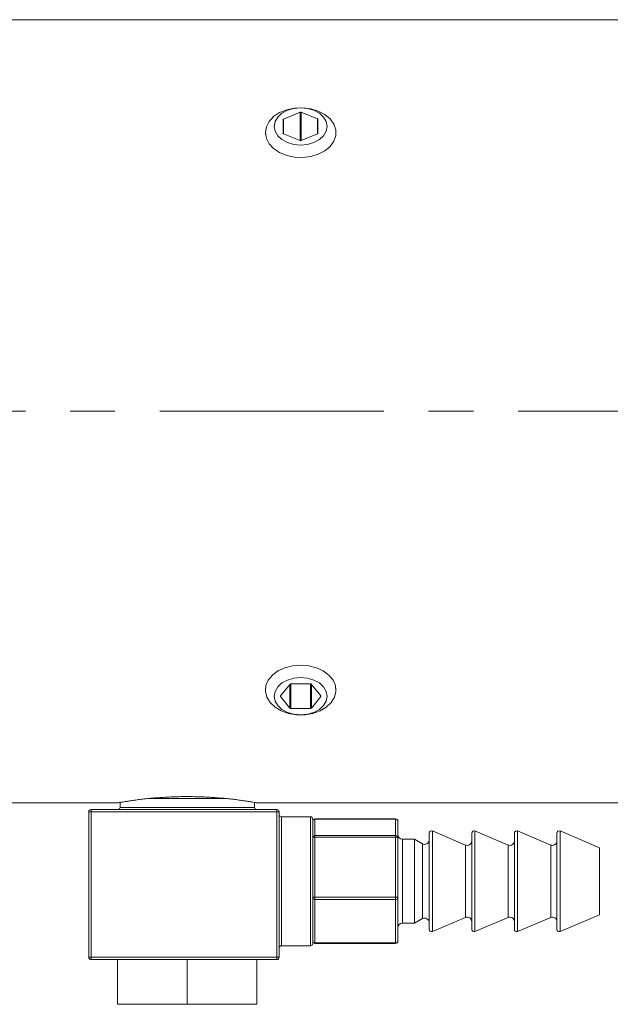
# Model space of a CAD drawing. Header units: inches. Extents: x 1.1 to 19.5, y 1.4 to 16.5.
# Tile 3 of 26: x 7.1 to 8.4, y 7.9 to 10.1. Entities that reach past the tile are written whole.
import ezdxf

# ---------------------------------------------------------------- set-up
doc = ezdxf.new("R2010")
doc.units = ezdxf.units.IN
doc.header["$MEASUREMENT"] = 0
doc.linetypes.add('CENTERX2', pattern=[0.8, 0.5, -0.1, 0.1, -0.1])
doc.layers.add('SLD-0', color=7, linetype='Continuous')

msp = doc.modelspace()

# ---------------------------------------------------------------- linework, layer by layer
at = {"color": 7, "linetype": 'Continuous', "lineweight": 15}
for p, q in [((8.607, 10.0907), (6.607, 10.0907)), ((7.731, 9.884), (7.6936, 9.8687)), ((7.731, 9.8205), (7.731, 9.884)), ((7.7694, 9.8691), (7.733, 9.884)), ((7.733, 9.8205), (7.733, 9.884)), ((7.6927, 9.8675), (7.6927, 9.837)), ((7.6936, 9.8358), (7.6936, 9.8687)), ((7.7694, 9.8354), (7.7694, 9.8691)), ((7.7704, 9.8366), (7.7704, 9.8679)), ((7.6533, 9.8383), (7.6533, 9.8344)), ((7.6936, 9.8358), (7.731, 9.8205)), ((7.733, 9.8205), (7.7694, 9.8354)), ((7.8108, 9.8344), (7.8108, 9.8383)), ((7.7087, 8.6063), (7.6871, 8.5799)), ((7.7082, 8.6056), (7.7082, 8.5527)), ((7.7099, 8.6069), (7.7099, 8.552)), ((7.7536, 8.607), (7.7104, 8.607)), ((7.7542, 8.6069), (7.7542, 8.552)), ((7.7769, 8.5799), (7.7553, 8.6063)), ((7.7559, 8.6056), (7.7559, 8.5527)), ((7.6533, 8.597), (7.6533, 8.5931)), ((7.8108, 8.5931), (7.8108, 8.597)), ((7.6871, 8.5799), (7.6871, 8.5785)), ((7.6871, 8.5785), (7.7082, 8.5527)), ((7.7559, 8.5527), (7.7769, 8.5785)), ((7.7769, 8.5799), (7.7769, 8.5785)), ((7.7099, 8.552), (7.7542, 8.552)), ((6.607, 8.3407), (7.3226, 8.3407)), ((7.329, 8.3418), (7.329, 8.3307)), ((7.479, 8.3507), (7.3944, 8.3507)), ((7.5642, 8.3507), (7.479, 8.3507)), ((7.629, 8.3307), (7.629, 8.3418)), ((7.6354, 8.3407), (8.607, 8.3407)), ((7.259, 7.9957), (7.259, 8.3207)), ((7.259, 8.3207), (7.264, 8.3207)), ((7.264, 8.3257), (7.679, 8.3257)), ((7.264, 8.3257), (7.264, 8.3207)), ((7.264, 8.3207), (7.264, 7.9957)), ((7.679, 8.3207), (7.264, 8.3207)), ((7.329, 8.3307), (7.479, 8.3307)), ((7.479, 8.3307), (7.629, 8.3307)), ((7.679, 8.3257), (7.679, 8.3207)), ((7.679, 7.9957), (7.679, 8.3207)), ((7.684, 8.3207), (7.679, 8.3207)), ((7.684, 8.3207), (7.684, 7.9957)), ((7.754, 8.3097), (7.689, 8.3097)), ((7.689, 8.3097), (7.689, 8.0217)), ((7.754, 8.0217), (7.754, 8.3097)), ((7.759, 8.3047), (7.759, 8.0267)), ((7.944, 8.3048), (7.764, 8.3048)), ((7.764, 8.3047), (7.764, 8.3048)), ((7.764, 8.3047), (7.764, 8.2677)), ((7.944, 8.3047), (7.764, 8.3047)), ((7.944, 8.3047), (7.944, 8.3048)), ((7.944, 8.2677), (7.944, 8.3047)), ((7.949, 8.2998), (7.949, 8.2629)), ((8.019, 8.0581), (8.019, 8.2733)), ((8.1001, 8.2466), (8.026, 8.278)), ((8.026, 8.278), (8.026, 8.2444)), ((8.114, 8.0581), (8.114, 8.2733)), ((8.1951, 8.2466), (8.121, 8.278)), ((8.121, 8.278), (8.121, 8.2444)), ((8.209, 8.0581), (8.209, 8.2733)), ((8.2901, 8.2466), (8.216, 8.278)), ((8.216, 8.278), (8.216, 8.2444)), ((8.304, 8.0581), (8.304, 8.2733)), ((8.399, 8.2407), (8.311, 8.278)), ((8.311, 8.278), (8.311, 8.2444)), ((7.764, 8.2641), (7.764, 8.2677)), ((7.764, 8.2677), (7.944, 8.2677)), ((7.764, 8.2641), (7.764, 8.13)), ((7.944, 8.2641), (7.764, 8.2641)), ((7.944, 8.2641), (7.944, 8.2677)), ((7.944, 8.13), (7.944, 8.2641)), ((7.949, 8.2629), (7.949, 8.1287)), ((7.9864, 8.2595), (7.959, 8.2595)), ((7.959, 8.2595), (7.959, 8.2314)), ((8.0041, 8.2493), (7.9864, 8.2595)), ((7.9864, 8.072), (7.9864, 8.2595)), ((7.959, 8.2314), (7.959, 8.072)), ((8.0041, 8.0821), (8.0041, 8.2493)), ((8.026, 8.2444), (8.026, 8.0535)), ((8.1001, 8.0848), (8.1001, 8.2466)), ((8.121, 8.2444), (8.121, 8.0535)), ((8.1951, 8.0848), (8.1951, 8.2466)), ((8.216, 8.2444), (8.216, 8.0535)), ((8.2901, 8.0848), (8.2901, 8.2466)), ((8.311, 8.2444), (8.311, 8.0535)), ((8.399, 8.0907), (8.399, 8.2407)), ((7.764, 8.13), (7.944, 8.13)), ((7.764, 8.1252), (7.764, 8.13)), ((7.944, 8.1252), (7.764, 8.1252)), ((7.764, 8.1252), (7.764, 8.028)), ((7.944, 8.1252), (7.944, 8.13)), ((7.944, 8.028), (7.944, 8.1252)), ((7.949, 8.1287), (7.949, 8.0316)), ((7.9864, 8.072), (8.0041, 8.0821)), ((8.026, 8.0535), (8.1001, 8.0848)), ((8.121, 8.0535), (8.1951, 8.0848)), ((8.216, 8.0535), (8.2901, 8.0848)), ((8.311, 8.0535), (8.399, 8.0907)), ((7.959, 8.072), (7.9864, 8.072)), ((7.689, 8.0217), (7.754, 8.0217)), ((7.764, 8.028), (7.944, 8.028)), ((7.764, 8.0266), (7.764, 8.028)), ((7.764, 8.0266), (7.944, 8.0266)), ((7.944, 8.0266), (7.944, 8.028)), ((7.264, 7.9957), (7.259, 7.9957)), ((7.264, 7.9957), (7.679, 7.9957)), ((7.264, 7.9957), (7.264, 7.9907)), ((7.679, 7.9907), (7.264, 7.9907)), ((7.3235, 7.8907), (7.3235, 7.9907)), ((7.479, 7.8907), (7.479, 7.9907)), ((7.6345, 7.8907), (7.6345, 7.9907)), ((7.679, 7.9957), (7.684, 7.9957)), ((7.679, 7.9957), (7.679, 7.9907)), ((7.479, 7.8907), (7.3235, 7.8907)), ((7.6345, 7.8907), (7.479, 7.8907))]:
    msp.add_line(p, q, dxfattribs=at)
at = {"color": 7, "linetype": 'Continuous', "lineweight": 15, "flags": 128}
for points in [[(7.6533, 9.8383), (7.6554, 9.8512), (7.6617, 9.8633), (7.6717, 9.8741), (7.685, 9.883), (7.7008, 9.8895), (7.7184, 9.8932), (7.7366, 9.8939), (7.7546, 9.8917), (7.7714, 9.8866), (7.7861, 9.8788), (7.7978, 9.8689), (7.806, 9.8574), (7.8102, 9.8448), (7.8102, 9.8319), (7.806, 9.8193), (7.7978, 9.8077), (7.7861, 9.7978), (7.7714, 9.7901), (7.7546, 9.785), (7.7366, 9.7828), (7.7184, 9.7835), (7.7008, 9.7872), (7.685, 9.7937), (7.6717, 9.8026), (7.6617, 9.8134), (7.6554, 9.8255), (7.6533, 9.8383)], [(7.673, 9.8523), (7.675, 9.8415), (7.6809, 9.8314), (7.6903, 9.8227), (7.7025, 9.8161), (7.7167, 9.8119), (7.732, 9.8105), (7.7473, 9.8119), (7.7616, 9.8161), (7.7738, 9.8227), (7.7832, 9.8314), (7.7891, 9.8415), (7.7911, 9.8523), (7.7891, 9.8631), (7.7832, 9.8731), (7.7738, 9.8818), (7.7616, 9.8884), (7.7473, 9.8926), (7.732, 9.894), (7.7167, 9.8926), (7.7025, 9.8884), (7.6903, 9.8818), (7.6809, 9.8731), (7.675, 9.8631), (7.673, 9.8523)], [(7.732, 8.6488), (7.7502, 8.6473), (7.7674, 8.6428), (7.7826, 8.6357), (7.7952, 8.6263), (7.8043, 8.6151), (7.8096, 8.6027), (7.8106, 8.5898), (7.8075, 8.5771), (7.8002, 8.5652), (7.7893, 8.5549), (7.7753, 8.5466), (7.759, 8.5408), (7.7412, 8.5378), (7.7229, 8.5378), (7.7051, 8.5408), (7.6888, 8.5466), (7.6748, 8.5549), (7.6638, 8.5652), (7.6566, 8.5771), (7.6534, 8.5898), (7.6545, 8.6027), (7.6597, 8.6151), (7.6689, 8.6263), (7.6814, 8.6357), (7.6967, 8.6428), (7.7139, 8.6473), (7.732, 8.6488)], [(7.732, 8.6209), (7.7167, 8.6195), (7.7025, 8.6153), (7.6903, 8.6087), (7.6809, 8.6), (7.675, 8.59), (7.673, 8.5792), (7.675, 8.5683), (7.6809, 8.5583), (7.6903, 8.5496), (7.7025, 8.543), (7.7167, 8.5388), (7.732, 8.5374), (7.7473, 8.5388), (7.7616, 8.543), (7.7738, 8.5496), (7.7832, 8.5583), (7.7891, 8.5683), (7.7911, 8.5792), (7.7891, 8.59), (7.7832, 8.6), (7.7738, 8.6087), (7.7616, 8.6153), (7.7473, 8.6195), (7.732, 8.6209)]]:
    msp.add_lwpolyline(points, dxfattribs=at)
at = {"color": 7, "linetype": 'Continuous', "lineweight": 15}
for centre, radius, start, end in [((7.732, 9.8815), 0.00268, 68.419, 111.581), ((7.6941, 9.8674), 0.0014, 106.9297, 174.6073), ((7.769, 9.8678), 0.0014, 5.3927, 73.0703), ((7.6941, 9.8371), 0.0014, 185.3927, 253.0703), ((7.769, 9.8367), 0.0014, 286.9297, 354.6073), ((7.732, 9.823), 0.00268, 248.419, 291.581), ((7.7103, 8.6048), 0.00221, 87.5923, 136.8231), ((7.7537, 8.6048), 0.00221, 43.1769, 92.4077), ((7.6879, 8.5792), 0.00106, 138.8939, 221.1061), ((7.7761, 8.5792), 0.00106, 318.8939, 41.1061), ((7.7098, 8.5542), 0.00221, 223.1769, 272.4077), ((7.7543, 8.5542), 0.00221, 267.5923, 316.8231), ((7.264, 8.3207), 0.005, 90, 180), ((7.324, 8.3307), 0.005, 270, 360), ((7.634, 8.3307), 0.005, 180, 270), ((7.679, 8.3207), 0.005, 0, 90), ((7.689, 8.3147), 0.005, 180, 270), ((7.754, 8.3047), 0.005, 0, 90), ((7.764, 8.2998), 0.005, 90, 180), ((7.7639, 8.2998), 0.00491, 88.9616, 178.9225), ((7.944, 8.2998), 0.005, 0, 90), ((7.9441, 8.2998), 0.00491, 1.0775, 91.0384), ((8.024, 8.2733), 0.005, 67.0723, 180), ((8.119, 8.2733), 0.005, 67.0723, 180), ((8.214, 8.2733), 0.005, 67.0723, 180), ((8.309, 8.2733), 0.005, 67.0723, 180), ((7.7639, 8.2628), 0.00491, 88.9616, 178.9225), ((7.7629, 8.2582), 0.00604, 78.817, 129.3375), ((7.9441, 8.2628), 0.00491, 1.0775, 91.0384), ((7.9452, 8.2582), 0.00604, 50.6625, 101.183), ((7.959, 8.2695), 0.01, 180, 270), ((8.009, 8.258), 0.01, 240.1419, 0), ((8.104, 8.2558), 0.01, 247.0723, 0), ((8.199, 8.2558), 0.01, 247.0723, 0), ((8.294, 8.2558), 0.01, 247.0723, 0), ((7.7629, 8.1241), 0.00604, 78.817, 129.3375), ((7.7634, 8.1296), 0.00447, 191.1203, 277.9038), ((7.9452, 8.1241), 0.00604, 50.6625, 101.183), ((7.9446, 8.1296), 0.00447, 262.0962, 348.8797), ((8.009, 8.0734), 0.01, 360, 119.8581), ((8.104, 8.0756), 0.01, 360, 112.9277), ((8.199, 8.0756), 0.01, 0, 112.9277), ((8.294, 8.0756), 0.01, 360, 112.9277), ((7.959, 8.062), 0.01, 90, 180), ((8.024, 8.0581), 0.005, 180, 292.9277), ((8.119, 8.0581), 0.005, 180, 292.9277), ((8.214, 8.0581), 0.005, 180, 292.9277), ((8.309, 8.0581), 0.005, 180, 292.9277), ((7.764, 8.0316), 0.005, 180, 270), ((7.7634, 8.0324), 0.00447, 191.1203, 277.9038), ((7.944, 8.0316), 0.005, 270, 0), ((7.9446, 8.0324), 0.00447, 262.0962, 348.8797), ((7.689, 8.0167), 0.005, 90, 180), ((7.754, 8.0267), 0.005, 270, 0), ((7.264, 7.9957), 0.005, 180, 270), ((7.679, 7.9957), 0.005, 270, 360)]:
    msp.add_arc(centre, radius, start, end, dxfattribs=at)
msp.add_open_spline([(7.3226, 8.3407), (7.3227, 8.3407), (7.3231, 8.3408), (7.3259, 8.3413), (7.3306, 8.3421), (7.3371, 8.3432), (7.3454, 8.3445), (7.3553, 8.346), (7.3667, 8.3476), (7.3797, 8.3491), (7.3939, 8.3507), (7.4093, 8.352), (7.4255, 8.3532), (7.4425, 8.3541), (7.4599, 8.3547), (7.4774, 8.3549), (7.4948, 8.3547), (7.5121, 8.3542), (7.5288, 8.3534), (7.5449, 8.3523), (7.5603, 8.351), (7.5746, 8.3496), (7.5879, 8.348), (7.5998, 8.3464), (7.6103, 8.3449), (7.6191, 8.3435), (7.6261, 8.3423), (7.6314, 8.3414), (7.6345, 8.3409), (7.6358, 8.3407), (7.6355, 8.3407), (7.6354, 8.3407)], degree=3, knots=[0, 0, 0, 0, 0.034421, 0.068982, 0.104249, 0.140026, 0.17478, 0.210231, 0.246186, 0.281413, 0.317361, 0.353835, 0.389092, 0.425092, 0.461635, 0.496413, 0.531916, 0.567947, 0.602487, 0.637726, 0.673469, 0.708379, 0.743992, 0.780112, 0.815426, 0.85147, 0.888049, 0.923175, 0.959042, 0.99545, 1, 1, 1, 1], dxfattribs=at)
at = {"layer": 'SLD-0', "color": 7, "linetype": 'CENTERX2', "lineweight": 0}
msp.add_line((9.5175, 9.2157), (4.6922, 9.2157), dxfattribs=at)

doc.saveas('drawing.dxf')
